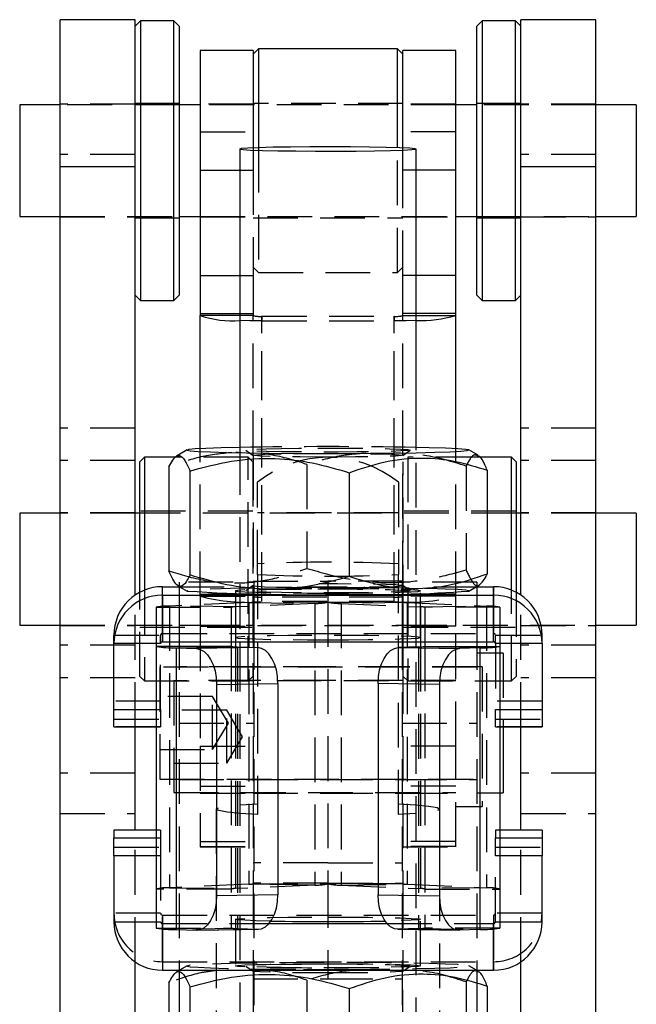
# Model space of a CAD drawing. Extents: x 121 to 968, y 26 to 742.
# Tile 10 of 10: x 881 to 916, y 657 to 713. Entities that reach past the tile are written whole.
import ezdxf

# ---------------------------------------------------------------- set-up
doc = ezdxf.new("R2010")
doc.units = 0
doc.header["$LTSCALE"] = 2
doc.linetypes.add('HIDDEN', pattern=[1.905, 1.27, -0.635])
doc.layers.get('0').update_dxf_attribs({"linetype": 'CONTINUOUS'})

msp = doc.modelspace()

# ---------------------------------------------------------------- linework, layer by layer
at = {"color": 7, "linetype": 'CONTINUOUS'}
for p, q in [((887.73009, 712.785342), (883.480091, 712.785342)), ((883.480091, 704.431457), (883.480091, 712.785342)), ((887.73009, 704.431457), (887.73009, 712.785342)), ((888.030091, 712.722843), (887.73009, 712.422841)), ((889.93009, 712.722843), (888.030091, 712.722843)), ((888.030091, 712.722843), (888.030091, 698.689067)), ((890.230091, 712.422841), (889.93009, 712.722843)), ((889.93009, 698.689067), (889.93009, 712.722843)), ((890.230091, 712.422841), (890.230091, 698.919476)), ((907.431482, 712.722843), (907.131481, 712.422841)), ((907.131481, 698.919476), (907.131481, 712.422841)), ((909.331481, 712.722843), (907.431482, 712.722843)), ((907.431482, 712.722843), (907.431482, 698.689067)), ((909.631482, 712.422841), (909.331481, 712.722843)), ((909.331481, 698.689067), (909.331481, 712.722843)), ((913.881481, 712.785342), (909.631482, 712.785342)), ((909.631482, 704.431457), (909.631482, 712.785342)), ((913.881481, 704.431457), (913.881481, 712.785342)), ((894.730786, 711.13534), (894.430786, 710.835342)), ((902.630786, 711.13534), (894.730786, 711.13534)), ((894.730786, 711.13534), (894.730786, 706.40956)), ((902.930786, 710.835342), (902.630786, 711.13534)), ((902.630786, 705.518012), (902.630786, 711.13534)), ((894.430786, 711.035342), (891.430786, 711.035342)), ((891.430786, 711.035342), (891.430786, 704.244656)), ((894.430786, 711.035342), (894.430786, 705.507585)), ((905.930786, 711.035342), (902.930786, 711.035342)), ((902.930786, 705.507585), (902.930786, 711.035342)), ((905.930786, 704.244656), (905.930786, 711.035342)), ((883.480091, 707.960342), (881.180786, 707.960342)), ((881.180786, 707.960342), (881.180786, 704.040227)), ((891.430786, 707.960342), (890.230091, 707.960342)), ((907.131481, 707.960342), (905.930786, 707.960342)), ((916.180786, 707.960342), (913.881481, 707.960342)), ((916.180786, 707.960342), (916.180786, 704.040227)), ((894.730786, 706.40956), (894.730786, 705.518012)), ((893.680786, 705.443946), (893.680786, 688.348939)), ((903.680786, 688.348939), (903.680786, 705.443946)), ((887.73009, 704.431457), (883.480091, 704.431457)), ((883.480091, 640.494104), (883.480091, 704.431457)), ((887.73009, 680.114108), (887.73009, 704.431457)), ((913.881481, 704.431457), (909.631482, 704.431457)), ((909.631482, 680.114108), (909.631482, 704.431457)), ((913.881481, 640.494104), (913.881481, 704.431457)), ((881.180786, 704.040227), (881.180786, 701.610343)), ((891.430786, 704.244656), (891.430786, 698.267148)), ((905.930786, 698.267148), (905.930786, 704.244656)), ((916.180786, 704.040227), (916.180786, 701.610343)), ((881.180786, 701.610343), (883.480091, 701.610343)), ((890.230091, 701.610343), (891.430786, 701.610343)), ((905.930786, 701.610343), (907.131481, 701.610343)), ((913.881481, 701.610343), (916.180786, 701.610343)), ((890.230091, 698.919476), (890.230091, 697.14784)), ((907.131481, 697.14784), (907.131481, 698.919476)), ((888.030091, 698.689067), (888.030091, 696.847842)), ((889.93009, 696.847842), (889.93009, 698.689067)), ((891.430786, 698.267148), (891.430786, 696.101625)), ((905.930786, 696.101625), (905.930786, 698.267148)), ((907.431482, 698.689067), (907.431482, 696.847842)), ((909.331481, 696.847842), (909.331481, 698.689067)), ((887.73009, 697.14784), (888.030091, 696.847842)), ((889.93009, 696.847842), (890.230091, 697.14784)), ((907.131481, 697.14784), (907.431482, 696.847842)), ((909.331481, 696.847842), (909.631482, 697.14784)), ((888.030091, 696.847842), (889.93009, 696.847842)), ((907.431482, 696.847842), (909.331481, 696.847842)), ((891.430786, 696.101625), (891.430786, 695.9866)), ((905.930786, 695.9866), (905.930786, 696.101625)), ((891.430786, 688.430647), (891.430786, 695.9866)), ((905.930786, 688.430647), (905.930786, 695.9866)), ((890.687798, 688.35703), (890.072027, 688.001928)), ((907.201102, 688.052933), (906.673775, 688.35703)), ((888.255438, 687.937456), (888.005439, 687.687456)), ((888.005439, 680.279359), (888.005439, 687.687456)), ((890.041075, 687.937456), (888.255438, 687.937456)), ((888.255438, 687.937456), (888.255438, 680.394636)), ((909.106134, 687.937456), (907.317479, 687.937456)), ((909.356134, 687.687456), (909.106134, 687.937456)), ((909.106134, 680.394636), (909.106134, 687.937456)), ((909.356134, 687.687456), (909.356134, 680.279359)), ((889.644344, 687.393938), (889.644344, 681.491391)), ((890.844881, 687.158584), (890.844881, 681.256036)), ((907.717228, 687.208823), (907.717228, 681.306276)), ((899.881323, 687.066025), (899.881323, 681.163478)), ((883.480091, 684.762456), (881.180786, 684.762456)), ((881.180786, 684.762456), (881.180786, 678.412456)), ((888.005439, 684.762456), (887.73009, 684.762456)), ((909.631482, 684.762456), (909.356134, 684.762456)), ((916.180786, 684.762456), (913.881481, 684.762456)), ((916.180786, 684.762456), (916.180786, 678.412456)), ((889.280786, 680.109668), (889.280786, 680.592879)), ((889.280786, 680.592879), (890.254805, 680.592879)), ((890.160471, 680.647279), (890.687798, 680.343183)), ((906.673775, 680.343183), (907.289546, 680.698284)), ((907.106767, 680.592879), (908.080786, 680.592879)), ((908.080786, 680.109668), (908.080786, 680.592879)), ((889.280786, 680.109668), (889.280786, 677.460441)), ((889.280786, 680.109668), (908.080786, 680.109668)), ((908.080786, 677.460441), (908.080786, 680.109668)), ((881.180786, 678.412456), (883.480091, 678.412456)), ((913.881481, 678.412456), (916.180786, 678.412456)), ((886.530786, 677.36047), (886.530786, 677.843682)), ((910.830786, 677.36047), (910.830786, 677.843682)), ((886.530786, 673.611565), (886.530786, 677.36047)), ((888.930786, 677.460441), (888.930786, 677.204901)), ((893.180786, 677.204901), (888.930786, 677.204901)), ((888.930786, 677.204901), (888.930786, 661.209572)), ((889.280786, 677.460441), (908.080786, 677.460441)), ((890.061086, 677.118289), (893.542482, 677.177185)), ((890.061086, 677.118289), (890.061086, 661.12296)), ((890.061086, 677.118289), (891.207896, 677.078718)), ((894.689292, 677.137615), (891.207896, 677.078718)), ((893.180786, 677.460441), (893.180786, 677.204901)), ((893.542482, 677.177185), (894.689292, 677.137615)), ((893.680786, 677.460441), (893.680786, 677.172413)), ((903.81909, 677.177185), (902.67228, 677.137615)), ((902.67228, 677.137615), (906.153676, 677.078718)), ((903.680786, 677.172413), (903.680786, 677.460441)), ((907.300487, 677.118289), (903.81909, 677.177185)), ((904.180786, 677.460441), (904.180786, 677.204901)), ((904.180786, 677.204901), (908.430786, 677.204901)), ((907.300487, 677.118289), (906.153676, 677.078718)), ((907.300487, 677.118289), (907.300487, 661.12296)), ((908.430786, 677.460441), (908.430786, 677.204901)), ((908.430786, 677.204901), (908.430786, 661.209572)), ((910.830786, 677.36047), (910.830786, 673.611565)), ((892.355049, 675.03972), (895.836445, 675.098617)), ((892.355049, 675.03972), (892.355049, 663.043223)), ((895.836445, 675.098617), (895.836445, 663.102119)), ((905.006523, 675.03972), (901.525127, 675.098617)), ((901.525127, 675.098617), (901.525127, 663.102119)), ((905.006523, 675.03972), (905.006523, 663.043223)), ((886.530786, 672.635726), (886.530786, 673.611565)), ((910.830786, 673.611565), (910.830786, 672.635726)), ((886.530786, 672.635726), (888.930786, 672.635726)), ((887.73009, 666.773039), (887.73009, 672.635726)), ((908.430786, 672.635726), (910.830786, 672.635726)), ((908.631482, 672.635726), (908.631482, 668.879239)), ((909.631482, 666.773039), (909.631482, 672.635726)), ((908.430786, 668.879239), (908.631482, 668.879239)), ((888.930786, 666.773039), (886.530786, 666.773039)), ((886.530786, 666.772747), (886.530786, 666.773039)), ((886.530786, 666.772747), (886.530786, 666.337857)), ((910.830786, 666.773039), (908.430786, 666.773039)), ((910.830786, 666.773039), (910.830786, 666.772747)), ((910.830786, 666.772747), (910.830786, 666.337857)), ((886.530786, 665.313988), (886.530786, 666.337857)), ((910.830786, 666.337857), (910.830786, 665.313988)), ((886.530786, 665.313988), (886.530786, 661.565083)), ((910.830786, 661.565083), (910.830786, 665.313988)), ((895.836445, 663.102119), (892.355049, 663.043223)), ((901.525127, 663.102119), (905.006523, 663.043223)), ((895.333511, 661.465112), (902.028061, 661.465112)), ((890.061086, 661.12296), (891.207896, 661.083389)), ((891.241726, 661.083092), (894.723122, 661.141988)), ((902.63845, 661.141988), (906.119846, 661.083092)), ((907.300487, 661.12296), (906.153676, 661.083389)), ((887.73009, 640.494104), (887.73009, 659.294657)), ((909.631482, 640.494104), (909.631482, 659.294657)), ((889.280786, 658.815885), (908.080786, 658.815885)), ((890.254805, 658.815885), (890.072027, 658.710482)), ((890.230091, 658.815885), (890.230091, 658.801633)), ((907.201102, 658.761485), (907.106767, 658.815885)), ((907.131481, 658.815885), (907.131481, 658.801633)), ((889.644344, 658.10249), (889.644344, 652.199943)), ((890.844881, 657.867136), (890.844881, 651.964588)), ((899.881323, 657.774578), (899.881323, 651.87203)), ((907.717228, 657.917375), (907.717228, 652.014827))]:
    msp.add_line(p, q, dxfattribs=at)
at = {"color": 7, "linetype": 'HIDDEN'}
for p, q in [((887.73009, 707.985342), (883.480091, 707.985342)), ((890.230091, 707.960342), (883.480091, 707.960342)), ((890.230091, 708.03534), (887.73009, 708.03534)), ((894.430786, 707.985342), (891.430786, 707.985342)), ((905.930786, 707.960342), (891.430786, 707.960342)), ((902.930786, 708.03534), (894.430786, 708.03534)), ((905.930786, 707.985342), (902.930786, 707.985342)), ((909.631482, 708.03534), (907.131481, 708.03534)), ((913.881481, 707.960342), (907.131481, 707.960342)), ((913.881481, 707.985342), (909.631482, 707.985342)), ((891.430786, 706.426756), (894.430786, 706.426756)), ((905.930786, 706.426756), (902.930786, 706.426756)), ((887.73009, 705.139228), (883.480091, 705.139228)), ((894.430786, 705.507585), (894.430786, 704.244656)), ((894.730786, 705.518012), (894.730786, 698.435341)), ((902.630786, 698.435341), (902.630786, 705.518012)), ((902.930786, 704.244656), (902.930786, 705.507585)), ((913.881481, 705.139228), (909.631482, 705.139228)), ((893.680786, 704.244656), (894.430786, 704.244656)), ((894.430786, 704.244656), (894.430786, 698.267148)), ((902.930786, 698.267148), (902.930786, 704.244656)), ((903.680786, 704.244656), (902.930786, 704.244656)), ((883.480091, 701.610343), (890.230091, 701.610343)), ((891.430786, 701.610343), (905.930786, 701.610343)), ((907.131481, 701.610343), (913.881481, 701.610343)), ((883.480091, 701.585342), (887.73009, 701.585342)), ((887.73009, 701.535341), (890.230091, 701.535341)), ((891.430786, 701.585342), (894.430786, 701.585342)), ((894.430786, 701.535341), (902.930786, 701.535341)), ((902.930786, 701.585342), (905.930786, 701.585342)), ((907.131481, 701.535341), (909.631482, 701.535341)), ((909.631482, 701.585342), (913.881481, 701.585342)), ((893.680786, 698.267148), (894.430786, 698.267148)), ((894.430786, 698.735342), (894.730786, 698.435341)), ((894.430786, 698.267148), (894.430786, 696.101625)), ((894.730786, 698.435341), (902.630786, 698.435341)), ((902.630786, 698.435341), (902.930786, 698.735342)), ((902.930786, 696.101625), (902.930786, 698.267148)), ((903.680786, 698.267148), (902.930786, 698.267148)), ((893.680786, 696.101625), (894.430786, 696.101625)), ((894.430786, 696.101625), (894.430786, 695.9866)), ((902.930786, 695.9866), (902.930786, 696.101625)), ((903.680786, 696.101625), (902.930786, 696.101625)), ((894.430786, 695.9866), (893.680786, 695.9866)), ((894.430786, 688.052653), (894.430786, 695.9866)), ((894.930786, 695.943343), (894.930786, 695.683814)), ((894.930786, 695.943343), (902.430786, 695.943343)), ((894.930786, 680.003328), (894.930786, 695.943343)), ((894.930786, 679.743798), (894.930786, 695.683814)), ((894.930786, 695.683814), (902.430786, 695.683814)), ((902.430786, 695.943343), (902.430786, 695.683814)), ((902.430786, 680.003328), (902.430786, 695.943343)), ((902.430786, 679.743798), (902.430786, 695.683814)), ((902.930786, 688.052653), (902.930786, 695.9866)), ((902.930786, 695.9866), (903.680786, 695.9866)), ((887.73009, 689.587456), (883.480091, 689.587456)), ((913.881481, 689.587456), (909.631482, 689.587456)), ((891.430786, 680.046584), (891.430786, 688.430647)), ((893.680786, 688.348939), (893.680786, 677.460441)), ((894.010309, 688.345042), (894.433318, 688.049111)), ((902.928254, 688.049111), (903.351263, 688.345042)), ((903.680786, 677.460441), (903.680786, 688.348939)), ((905.930786, 680.046584), (905.930786, 688.430647)), ((887.73009, 687.757312), (883.480091, 687.757312)), ((894.155439, 687.937456), (890.041075, 687.937456)), ((894.155439, 675.237456), (894.155439, 687.937456)), ((894.405439, 687.687456), (894.155439, 687.937456)), ((894.405439, 687.687456), (894.405439, 675.487456)), ((894.430786, 688.052653), (894.430786, 680.647559)), ((902.930786, 680.647559), (902.930786, 688.052653)), ((902.956134, 675.487456), (902.956134, 687.687456)), ((903.206134, 687.937456), (903.206134, 675.237456)), ((907.317479, 687.937456), (903.206134, 687.937456)), ((913.881481, 687.757312), (909.631482, 687.757312)), ((897.480249, 687.536734), (897.480249, 681.634187)), ((906.516691, 687.444177), (906.516691, 681.54163)), ((894.680786, 681.279725), (894.680786, 686.51924)), ((902.680786, 686.51924), (902.680786, 681.279725)), ((894.405439, 684.887457), (888.005439, 684.887457)), ((909.356134, 684.887457), (902.956134, 684.887457)), ((887.73009, 684.787457), (883.480091, 684.787457)), ((887.73009, 684.762456), (883.480091, 684.762456)), ((909.356134, 684.762456), (888.005439, 684.762456)), ((902.680786, 684.787457), (894.680786, 684.787457)), ((913.881481, 684.787457), (909.631482, 684.787457)), ((913.881481, 684.762456), (909.631482, 684.762456)), ((894.680786, 681.279725), (894.680786, 667.656325)), ((902.680786, 667.656325), (902.680786, 681.279725)), ((888.255438, 680.394636), (888.255438, 675.237456)), ((889.280786, 677.943653), (889.280786, 680.592879)), ((890.230091, 680.84799), (890.230091, 678.413757)), ((893.300924, 680.84799), (890.230091, 680.84799)), ((890.254805, 680.592879), (893.896738, 680.592879)), ((894.433318, 680.651101), (894.010309, 680.355171)), ((894.480091, 680.84799), (894.08703, 680.84799)), ((894.430786, 680.910091), (898.680786, 680.910091)), ((894.430786, 680.046584), (894.430786, 680.647559)), ((894.480091, 680.84799), (894.480091, 678.413757)), ((897.224428, 680.592879), (902.403926, 680.592879)), ((898.680786, 680.910091), (898.680786, 679.718083)), ((902.930786, 680.910091), (898.680786, 680.910091)), ((902.881482, 680.84799), (902.881482, 678.413757)), ((907.131481, 680.84799), (902.881482, 680.84799)), ((903.351263, 680.355171), (902.928254, 680.651101)), ((902.930786, 680.046584), (902.930786, 680.647559)), ((904.685977, 680.592879), (907.106767, 680.592879)), ((907.131481, 680.84799), (907.131481, 678.413757)), ((908.080786, 680.592879), (908.080786, 677.943653)), ((909.106134, 675.237456), (909.106134, 680.394636)), ((887.73009, 672.635726), (887.73009, 680.114108)), ((888.005439, 675.487456), (888.005439, 680.279359)), ((894.430786, 680.169109), (891.430786, 680.169109)), ((891.430786, 680.161611), (894.430786, 680.161611)), ((891.430786, 680.046584), (894.430786, 680.046584)), ((891.430786, 680.046584), (891.430786, 678.342129)), ((893.430786, 680.351274), (893.430786, 677.702047)), ((894.430786, 680.046584), (894.430786, 679.888936)), ((894.430786, 679.888936), (894.430786, 679.718083)), ((894.930786, 679.743798), (894.930786, 680.003328)), ((902.430786, 680.003328), (894.930786, 680.003328)), ((902.430786, 679.743798), (902.430786, 680.003328)), ((905.930786, 680.169109), (902.930786, 680.169109)), ((905.930786, 680.161611), (902.930786, 680.161611)), ((905.930786, 680.046584), (902.930786, 680.046584)), ((902.930786, 679.888936), (902.930786, 680.046584)), ((902.930786, 679.888936), (902.930786, 679.718083)), ((903.930786, 677.702047), (903.930786, 680.351274)), ((905.930786, 678.342129), (905.930786, 680.046584)), ((909.356134, 680.279359), (909.356134, 675.487456)), ((909.631482, 672.635726), (909.631482, 680.114108)), ((888.930786, 679.422121), (888.930786, 677.460441)), ((888.930786, 679.422121), (893.180786, 679.422121)), ((894.189612, 679.695079), (889.684456, 679.494008)), ((889.684456, 679.494008), (889.684456, 663.498679)), ((893.421961, 679.445125), (889.684456, 679.494008)), ((893.180786, 679.422121), (893.180786, 677.460441)), ((897.927116, 679.646196), (893.421961, 679.445125)), ((893.421961, 679.445125), (893.421961, 677.460441)), ((894.189612, 679.695079), (897.927116, 679.646196)), ((894.189612, 679.695079), (894.189612, 663.69975)), ((898.680786, 679.718083), (894.430786, 679.718083)), ((894.430786, 679.718083), (894.430786, 663.722753)), ((902.430786, 679.743798), (894.930786, 679.743798)), ((897.927116, 679.646196), (897.927116, 663.650867)), ((898.680786, 679.718083), (898.680786, 663.722753)), ((898.680786, 679.718083), (902.930786, 679.718083)), ((903.171961, 679.695079), (899.434456, 679.646196)), ((899.434456, 679.646196), (899.434456, 663.650867)), ((899.434456, 679.646196), (903.939612, 679.445125)), ((902.930786, 679.718083), (902.930786, 663.722753)), ((903.171961, 679.695079), (907.677116, 679.494008)), ((903.171961, 679.695079), (903.171961, 663.69975)), ((903.939612, 679.445125), (907.677116, 679.494008)), ((903.939612, 679.445125), (903.939612, 677.460441)), ((908.430786, 679.422121), (904.180786, 679.422121)), ((904.180786, 679.422121), (904.180786, 677.460441)), ((907.677116, 679.494008), (907.677116, 663.498679)), ((908.430786, 679.422121), (908.430786, 677.460441)), ((883.480091, 678.412456), (913.881481, 678.412456)), ((883.480091, 678.387457), (887.73009, 678.387457)), ((888.005439, 678.287456), (894.405439, 678.287456)), ((890.230091, 678.413757), (894.480091, 678.413757)), ((890.230091, 678.413757), (890.230091, 658.815885)), ((891.430786, 678.342129), (894.430786, 678.342129)), ((891.430786, 678.342129), (891.430786, 671.534164)), ((894.480091, 678.413757), (894.480091, 643.920493)), ((894.680786, 678.387457), (902.680786, 678.387457)), ((902.881482, 678.413757), (907.131481, 678.413757)), ((902.881482, 678.413757), (902.881482, 643.920493)), ((905.930786, 678.342129), (902.930786, 678.342129)), ((902.956134, 678.287456), (909.356134, 678.287456)), ((905.930786, 671.534164), (905.930786, 678.342129)), ((907.131481, 678.413757), (907.131481, 658.815885)), ((909.631482, 678.387457), (913.881481, 678.387457)), ((886.530786, 677.843682), (889.180786, 677.843682)), ((889.180786, 677.36047), (889.180786, 677.843682)), ((889.280786, 677.460441), (889.280786, 677.943653)), ((889.280786, 677.943653), (908.080786, 677.943653)), ((908.080786, 677.460441), (908.080786, 677.943653)), ((908.180786, 677.36047), (908.180786, 677.843682)), ((908.180786, 677.843682), (910.830786, 677.843682)), ((887.73009, 677.26895), (883.480091, 677.26895)), ((889.180786, 677.36047), (888.930786, 677.36047)), ((889.180786, 673.611565), (889.180786, 677.36047)), ((893.180786, 677.204901), (893.180786, 661.209572)), ((893.421961, 677.181898), (893.421961, 663.449796)), ((893.542482, 677.177185), (893.542482, 661.181856)), ((893.680786, 677.172413), (893.680786, 650.908944)), ((903.680786, 650.908944), (903.680786, 677.172413)), ((903.81909, 677.177185), (903.81909, 661.181856)), ((903.939612, 677.181898), (903.939612, 663.449796)), ((904.180786, 677.204901), (904.180786, 661.209572)), ((908.180786, 677.36047), (908.180786, 673.611565)), ((908.430786, 677.36047), (908.180786, 677.36047)), ((913.881481, 677.26895), (909.631482, 677.26895)), ((908.631482, 676.816739), (907.131481, 676.816739)), ((908.631482, 676.816739), (908.631482, 672.635726)), ((889.131481, 676.02299), (889.131481, 669.67299)), ((907.131481, 676.02299), (889.131481, 676.02299)), ((894.480091, 676.047989), (890.230091, 676.047989)), ((898.680786, 676.047989), (894.430786, 676.047989)), ((902.930786, 676.047989), (898.680786, 676.047989)), ((907.131481, 676.047989), (902.881482, 676.047989)), ((907.430786, 676.043601), (905.930786, 676.043601)), ((907.430786, 676.043601), (907.430786, 668.106101)), ((887.73009, 675.4176), (883.480091, 675.4176)), ((888.005439, 675.487456), (888.255438, 675.237456)), ((894.155439, 675.237456), (894.405439, 675.487456)), ((902.956134, 675.487456), (903.206134, 675.237456)), ((909.106134, 675.237456), (909.356134, 675.487456)), ((913.881481, 675.4176), (909.631482, 675.4176)), ((888.255438, 675.237456), (894.155439, 675.237456)), ((889.930786, 675.24985), (889.930786, 668.89985)), ((905.930786, 675.24985), (889.930786, 675.24985)), ((894.430786, 675.274851), (891.430786, 675.274851)), ((898.680786, 675.274851), (894.430786, 675.274851)), ((902.930786, 675.274851), (898.680786, 675.274851)), ((905.930786, 675.274851), (902.930786, 675.274851)), ((903.206134, 675.237456), (909.106134, 675.237456)), ((892.131482, 674.347989), (889.131481, 674.347989)), ((892.131482, 671.34799), (892.131482, 674.347989)), ((893.032772, 672.84799), (892.131482, 674.347989)), ((889.180786, 674.094777), (886.530786, 674.094777)), ((910.830786, 674.094777), (908.180786, 674.094777)), ((888.930786, 673.611565), (889.180786, 673.611565)), ((889.180786, 673.611565), (889.180786, 672.635726)), ((892.930786, 673.574851), (889.930786, 673.574851)), ((892.930786, 670.574851), (892.930786, 673.574851)), ((893.832077, 672.074851), (892.930786, 673.574851)), ((908.180786, 672.635726), (908.180786, 673.611565)), ((908.180786, 673.611565), (908.430786, 673.611565)), ((886.530786, 673.070909), (889.180786, 673.070909)), ((889.180786, 672.636018), (886.530786, 672.636018)), ((888.930786, 672.635726), (889.180786, 672.635726)), ((890.230091, 672.84799), (894.480091, 672.84799)), ((892.131482, 671.34799), (893.032772, 672.84799)), ((902.881482, 672.84799), (907.131481, 672.84799)), ((908.180786, 673.070909), (910.830786, 673.070909)), ((910.830786, 672.636018), (908.180786, 672.636018)), ((908.180786, 672.635726), (908.430786, 672.635726)), ((892.930786, 670.574851), (893.832077, 672.074851)), ((891.430786, 671.534164), (894.430786, 671.534164)), ((891.430786, 671.534164), (891.430786, 665.824851)), ((905.930786, 671.534164), (902.930786, 671.534164)), ((905.930786, 665.824851), (905.930786, 671.534164)), ((889.131481, 671.34799), (892.131482, 671.34799)), ((889.930786, 670.574851), (892.930786, 670.574851)), ((887.73009, 669.998988), (883.480091, 669.998988)), ((913.881481, 669.998988), (909.631482, 669.998988)), ((889.131481, 669.67299), (907.131481, 669.67299)), ((890.230091, 669.64799), (894.480091, 669.64799)), ((891.430786, 669.269446), (894.430786, 669.269446)), ((894.430786, 669.64799), (898.680786, 669.64799)), ((898.680786, 669.64799), (902.930786, 669.64799)), ((902.881482, 669.64799), (907.131481, 669.64799)), ((905.930786, 669.269446), (902.930786, 669.269446)), ((889.930786, 668.89985), (905.930786, 668.89985)), ((891.430786, 668.87485), (894.430786, 668.87485)), ((894.430786, 668.87485), (898.680786, 668.87485)), ((898.680786, 668.87485), (902.930786, 668.87485)), ((902.930786, 668.87485), (905.930786, 668.87485)), ((907.131481, 668.879239), (908.430786, 668.879239)), ((905.930786, 668.106101), (907.430786, 668.106101)), ((883.480091, 667.711308), (887.73009, 667.711308)), ((892.330786, 667.964055), (892.330786, 612.073177)), ((905.030786, 612.073177), (905.030786, 667.964055)), ((909.631482, 667.711308), (913.881481, 667.711308)), ((887.73009, 659.294657), (887.73009, 666.773039)), ((889.180786, 666.773039), (888.930786, 666.773039)), ((889.180786, 666.772747), (888.930786, 666.772747)), ((889.180786, 666.773039), (889.180786, 666.772747)), ((889.180786, 666.772747), (889.180786, 666.337857)), ((908.180786, 666.772747), (908.180786, 666.773039)), ((908.430786, 666.773039), (908.180786, 666.773039)), ((908.180786, 666.772747), (908.180786, 666.337857)), ((908.430786, 666.772747), (908.180786, 666.772747)), ((909.631482, 659.294657), (909.631482, 666.773039)), ((888.930786, 666.337857), (889.180786, 666.337857)), ((889.180786, 666.337857), (889.180786, 665.313988)), ((891.430786, 666.129439), (894.430786, 666.129439)), ((891.430786, 665.848282), (894.430786, 665.848282)), ((905.930786, 666.129439), (902.930786, 666.129439)), ((905.930786, 665.848282), (902.930786, 665.848282)), ((908.180786, 665.313988), (908.180786, 666.337857)), ((908.180786, 666.337857), (908.430786, 666.337857)), ((886.530786, 665.7972), (889.180786, 665.7972)), ((889.180786, 665.313988), (888.930786, 665.313988)), ((889.180786, 665.313988), (889.180786, 661.565083)), ((891.430786, 665.824851), (894.430786, 665.824851)), ((902.930786, 665.824851), (905.930786, 665.824851)), ((908.180786, 665.7972), (910.830786, 665.7972)), ((908.180786, 661.565083), (908.180786, 665.313988)), ((908.430786, 665.313988), (908.180786, 665.313988)), ((898.680786, 664.914761), (894.430786, 664.914761)), ((898.680786, 664.914761), (902.930786, 664.914761)), ((894.189612, 663.69975), (889.684456, 663.498679)), ((897.927116, 663.650867), (893.421961, 663.449796)), ((897.927116, 663.650867), (894.189612, 663.69975)), ((898.680786, 663.755053), (894.430786, 663.755053)), ((894.430786, 663.755053), (894.430786, 658.761207)), ((894.430786, 663.722753), (898.680786, 663.722753)), ((898.680786, 663.755053), (902.930786, 663.755053)), ((898.680786, 663.755053), (898.680786, 658.321771)), ((902.930786, 663.722753), (898.680786, 663.722753)), ((899.434456, 663.650867), (903.171961, 663.69975)), ((899.434456, 663.650867), (903.939612, 663.449796)), ((902.930786, 663.755053), (902.930786, 658.761207)), ((903.171961, 663.69975), (907.677116, 663.498679)), ((893.180786, 663.426792), (888.930786, 663.426792)), ((889.684456, 663.498679), (893.421961, 663.449796)), ((907.677116, 663.498679), (903.939612, 663.449796)), ((904.180786, 663.426792), (908.430786, 663.426792)), ((889.180786, 662.048295), (886.530786, 662.048295)), ((889.280786, 661.948324), (889.280786, 661.465112)), ((889.280786, 661.948324), (908.080786, 661.948324)), ((889.280786, 659.299097), (889.280786, 661.948324)), ((908.080786, 661.948324), (908.080786, 661.465112)), ((908.080786, 661.948324), (908.080786, 659.299097)), ((910.830786, 662.048295), (908.180786, 662.048295)), ((888.930786, 661.565083), (889.180786, 661.565083)), ((889.280786, 661.465112), (895.333511, 661.465112)), ((889.280786, 661.465112), (889.280786, 661.159749)), ((893.430786, 661.706718), (893.430786, 659.057491)), ((902.028061, 661.465112), (908.080786, 661.465112)), ((903.930786, 659.057491), (903.930786, 661.706718)), ((908.080786, 661.159749), (908.080786, 661.465112)), ((908.180786, 661.565083), (908.430786, 661.565083)), ((888.930786, 661.209572), (893.180786, 661.209572)), ((893.542482, 661.181856), (890.061086, 661.12296)), ((891.207896, 661.083389), (894.689292, 661.142285)), ((893.542482, 661.181856), (894.689292, 661.142285)), ((894.689292, 661.142285), (894.723122, 661.141988)), ((902.67228, 661.142285), (902.63845, 661.141988)), ((903.81909, 661.181856), (902.67228, 661.142285)), ((906.153676, 661.083389), (902.67228, 661.142285)), ((903.81909, 661.181856), (907.300487, 661.12296)), ((908.430786, 661.209572), (904.180786, 661.209572)), ((889.280786, 659.299097), (889.280786, 658.815885)), ((889.280786, 659.299097), (908.080786, 659.299097)), ((908.080786, 659.299097), (908.080786, 658.815885)), ((890.230091, 658.801633), (890.230091, 651.315684)), ((890.687798, 659.065582), (890.254805, 658.815885)), ((894.010309, 659.053594), (894.433318, 658.757663)), ((894.430786, 658.761207), (894.430786, 651.356111)), ((902.928254, 658.757663), (903.351263, 659.053594)), ((902.930786, 651.356111), (902.930786, 658.761207)), ((907.106767, 658.815885), (906.673775, 659.065582)), ((907.131481, 658.801633), (907.131481, 651.315684)), ((894.430786, 658.321771), (898.680786, 658.321771)), ((897.480249, 658.245287), (897.480249, 652.34274)), ((898.680786, 658.321771), (902.930786, 658.321771)), ((906.516691, 658.15273), (906.516691, 652.250182))]:
    msp.add_line(p, q, dxfattribs=at)
at = {"color": 8, "linetype": 'CONTINUOUS'}
for p, q in [((891.430786, 704.244656), (893.680786, 704.244656)), ((905.930786, 704.244656), (903.680786, 704.244656)), ((891.430786, 698.267148), (893.680786, 698.267148)), ((905.930786, 698.267148), (903.680786, 698.267148)), ((891.430786, 696.101625), (893.680786, 696.101625)), ((905.930786, 696.101625), (903.680786, 696.101625)), ((893.680786, 695.9866), (891.430786, 695.9866)), ((903.680786, 695.9866), (905.930786, 695.9866)), ((888.930786, 677.36047), (886.530786, 677.36047)), ((893.421961, 677.460441), (893.421961, 677.181898)), ((903.939612, 677.460441), (903.939612, 677.181898)), ((910.830786, 677.36047), (908.430786, 677.36047)), ((886.530786, 673.611565), (888.930786, 673.611565)), ((908.430786, 673.611565), (910.830786, 673.611565)), ((888.930786, 666.772747), (886.530786, 666.772747)), ((910.830786, 666.772747), (908.430786, 666.772747)), ((886.530786, 666.337857), (888.930786, 666.337857)), ((908.430786, 666.337857), (910.830786, 666.337857)), ((888.930786, 665.313988), (886.530786, 665.313988)), ((910.830786, 665.313988), (908.430786, 665.313988)), ((886.530786, 661.565083), (888.930786, 661.565083)), ((908.430786, 661.565083), (910.830786, 661.565083)), ((889.280786, 661.159749), (889.280786, 658.815885)), ((908.080786, 658.815885), (908.080786, 661.159749))]:
    msp.add_line(p, q, dxfattribs=at)
at = {"color": 7, "linetype": 'CONTINUOUS', "flags": 128}
for points in [[(901.987609, 705.534556), (901.033589, 705.550541), (899.952729, 705.560775), (898.803298, 705.564712), (897.647263, 705.562142), (896.546945, 705.553197), (895.561662, 705.538363), (894.744533, 705.518437), (894.139608, 705.494498), (893.779499, 705.467832), (893.683621, 705.439881), (893.85714, 705.412147), (894.290703, 705.386125), (894.960937, 705.363226), (895.831709, 705.344674), (896.856075, 705.331475), (897.978812, 705.324342), (899.139393, 705.323652), (900.27525, 705.329453), (901.325149, 705.341422), (902.23249, 705.35892), (902.948357, 705.380999), (903.434159, 705.406477), (903.663705, 705.433969), (903.624621, 705.462002), (903.319013, 705.489063), (902.763357, 705.513691), (901.987609, 705.534556)], [(893.680786, 688.49982), (893.668984, 688.499593), (892.608543, 688.474777), (891.754886, 688.445677), (891.137082, 688.413282), (890.77617, 688.378696), (890.68444, 688.343097), (890.865016, 688.307698), (891.311748, 688.273701), (892.009425, 688.242267), (892.934286, 688.214467), (894.054838, 688.191243), (895.332921, 688.173392), (896.725012, 688.161519), (898.183704, 688.156026), (899.659323, 688.157105)], [(899.659323, 688.157105), (901.10162, 688.164716), (902.461478, 688.1786), (903.692589, 688.198284), (904.753029, 688.2231), (905.606686, 688.2522), (906.22449, 688.284594), (906.585402, 688.319181), (906.677132, 688.35478), (906.496556, 688.39018), (906.049824, 688.424177), (905.352147, 688.455609), (904.427286, 688.483411), (903.680786, 688.49982)], [(891.207896, 677.078718), (891.431694, 677.032579), (891.646892, 676.911375), (891.84522, 676.719765), (892.019056, 676.465115), (892.161719, 676.157207), (892.267727, 675.807877), (892.333006, 675.430547), (892.355049, 675.03972)], [(895.836445, 675.098617), (895.814403, 675.489443), (895.749123, 675.866772), (895.643115, 676.216103), (895.500452, 676.52401), (895.326616, 676.778662), (895.128289, 676.97027), (894.913091, 677.091475), (894.689292, 677.137615)], [(901.525127, 675.098617), (901.54717, 675.489443), (901.612449, 675.866772), (901.718457, 676.216103), (901.86112, 676.52401), (902.034956, 676.778662), (902.233284, 676.97027), (902.448482, 677.091475), (902.67228, 677.137615)], [(906.153676, 677.078718), (905.929878, 677.032579), (905.71468, 676.911375), (905.516352, 676.719765), (905.342516, 676.465115), (905.199854, 676.157207), (905.093845, 675.807877), (905.028566, 675.430547), (905.006523, 675.03972)], [(892.355049, 663.043223), (892.333006, 662.653917), (892.267727, 662.281092), (892.161719, 661.939078), (892.019056, 661.641016), (891.84522, 661.398361), (891.646892, 661.220438), (891.431694, 661.114085), (891.207896, 661.083389)], [(894.723122, 661.141988), (894.913091, 661.172982), (895.128289, 661.279334), (895.326616, 661.457257), (895.500452, 661.699912), (895.643115, 661.997974), (895.749123, 662.339989), (895.814403, 662.712813), (895.836445, 663.102119)], [(902.63845, 661.141988), (902.448482, 661.172982), (902.233284, 661.279334), (902.034956, 661.457257), (901.86112, 661.699912), (901.718457, 661.997974), (901.612449, 662.339989), (901.54717, 662.712813), (901.525127, 663.102119)], [(905.006523, 663.043223), (905.028566, 662.653917), (905.093845, 662.281092), (905.199854, 661.939078), (905.342516, 661.641016), (905.516352, 661.398361), (905.71468, 661.220438), (905.929878, 661.114085), (906.153676, 661.083389)]]:
    msp.add_lwpolyline(points, dxfattribs=at)
at = {"color": 7, "linetype": 'HIDDEN', "flags": 128}
for points in [[(894.930786, 695.683814), (894.24797, 695.689633), (893.680786, 695.703783)], [(903.680786, 695.703783), (903.113602, 695.689633), (902.430786, 695.683814)], [(898.109166, 688.460999), (899.235763, 688.461048), (900.330107, 688.454582), (901.328598, 688.441976), (902.173208, 688.423962), (902.814852, 688.401588), (903.216238, 688.376156), (903.35404, 688.349142), (903.22025, 688.322115), (902.822643, 688.296647), (902.184325, 688.274219), (901.342396, 688.256132), (900.345783, 688.243438), (899.252406, 688.236878), (898.125809, 688.236828), (897.031465, 688.243295), (896.032974, 688.255901), (895.188364, 688.273915), (894.546721, 688.296287), (894.145335, 688.321722), (894.007532, 688.348736), (894.141322, 688.375763), (894.53893, 688.401231), (895.177247, 688.423659), (896.019177, 688.441745), (897.01579, 688.454437), (898.109166, 688.460999)], [(899.200634, 687.950742), (898.135306, 687.950821), (897.104253, 687.957297), (896.17226, 687.969766), (895.397886, 687.987442), (894.829789, 688.009216), (894.503664, 688.03372), (894.440003, 688.059413), (894.642807, 688.084682), (895.099331, 688.107937), (895.780891, 688.12772), (896.644662, 688.142785), (897.636371, 688.152188), (898.693704, 688.155335), (899.750225, 688.152033), (900.73955, 688.142485), (901.599515, 688.127293), (902.276085, 688.10741), (902.726749, 688.084087), (902.923191, 688.058791), (902.853067, 688.033107), (902.520783, 688.008652), (901.947218, 687.986962), (901.168411, 687.969399), (900.233298, 687.957068), (899.200634, 687.950742)], [(894.532337, 680.51654), (893.668984, 680.501928), (892.608543, 680.477113), (891.754886, 680.448012), (891.137082, 680.415617), (890.77617, 680.381032), (890.68444, 680.345433), (890.687798, 680.343183)], [(898.680786, 680.224431), (899.849021, 680.227611), (900.958676, 680.236992), (901.954108, 680.252104), (902.785401, 680.272188), (903.410873, 680.296239), (903.799158, 680.323048), (903.930786, 680.351274), (903.799158, 680.379499), (903.410873, 680.406309), (902.785401, 680.430359), (901.954108, 680.450444), (900.958676, 680.465556), (899.849021, 680.474936), (898.680786, 680.478117), (897.512551, 680.474936), (896.402897, 680.465556), (895.407465, 680.450444), (894.576171, 680.430359), (893.950699, 680.406309), (893.562415, 680.379499), (893.430786, 680.351274), (893.562415, 680.323048), (893.950699, 680.296239), (894.576171, 680.272188), (895.407465, 680.252104), (896.402897, 680.236992), (897.512551, 680.227611), (898.680786, 680.224431)], [(898.109166, 680.463335), (899.235763, 680.463384), (900.330107, 680.456917), (901.328598, 680.44431), (902.173208, 680.426298), (902.814852, 680.403925), (903.216238, 680.378491), (903.35404, 680.351476), (903.22025, 680.324449), (902.822643, 680.298982), (902.184325, 680.276553), (901.342396, 680.258467), (900.345783, 680.245774), (899.252406, 680.239213), (898.125809, 680.239164), (897.031465, 680.24563), (896.032974, 680.258237), (895.188364, 680.27625), (894.546721, 680.298624), (894.145335, 680.324056), (894.007532, 680.351071), (894.141322, 680.378098), (894.53893, 680.403566), (895.177247, 680.425994), (896.019177, 680.44408), (897.01579, 680.456773), (898.109166, 680.463335)], [(894.433318, 680.651101), (894.438381, 680.641423), (894.634823, 680.616125), (895.085487, 680.592802), (895.762058, 680.57292), (896.622022, 680.557727), (897.611347, 680.548179), (898.667868, 680.544876), (899.725201, 680.548024), (900.71691, 680.557427), (901.580681, 680.572492), (902.262242, 680.592275), (902.718766, 680.61553), (902.921569, 680.640799), (902.857908, 680.666492), (902.531784, 680.690995), (901.963686, 680.71277), (901.189313, 680.730446), (900.257319, 680.742915), (899.226266, 680.749391), (898.160938, 680.749469), (898.160938, 680.749469)], [(906.673775, 680.343183), (906.677132, 680.357114), (906.496556, 680.392515), (906.049824, 680.426511), (905.352147, 680.457945), (904.427286, 680.485747), (903.819194, 680.499417)], [(898.680786, 677.575205), (899.849021, 677.578384), (900.958676, 677.587765), (901.954108, 677.602877), (902.785401, 677.622962), (903.410873, 677.647012), (903.799158, 677.673822), (903.930786, 677.702047), (903.799158, 677.730273), (903.410873, 677.757083), (902.785401, 677.781133), (901.954108, 677.801217), (900.958676, 677.816329), (899.849021, 677.82571), (898.680786, 677.82889), (897.512551, 677.82571), (896.402897, 677.816329), (895.407465, 677.801217), (894.576171, 677.781133), (893.950699, 677.757083), (893.562415, 677.730273), (893.430786, 677.702047), (893.562415, 677.673822), (893.950699, 677.647012), (894.576171, 677.622962), (895.407465, 677.602877), (896.402897, 677.587765), (897.512551, 677.578384), (898.680786, 677.575205)], [(894.680786, 667.656325), (893.691744, 667.718936), (892.948313, 667.793615), (892.487091, 667.876684), (892.330786, 667.964055), (892.487091, 668.051425), (892.948313, 668.134495), (893.691744, 668.209173), (894.680786, 668.271785)], [(902.680786, 668.271785), (903.669828, 668.209173), (904.41326, 668.134495), (904.874481, 668.051425), (905.030786, 667.964055), (904.874481, 667.876684), (904.41326, 667.793615), (903.669828, 667.718936), (902.680786, 667.656325)], [(895.441982, 661.606889), (895.407465, 661.607548), (894.576171, 661.627633), (893.950699, 661.651683), (893.562415, 661.678493), (893.430786, 661.706718), (893.562415, 661.734943), (893.950699, 661.761753), (894.576171, 661.785803), (895.407465, 661.805888), (896.402897, 661.821), (897.512551, 661.830381), (898.680786, 661.833561)], [(898.680786, 661.833561), (899.849021, 661.830381), (900.958676, 661.821), (901.954108, 661.805888), (902.785401, 661.785803), (903.410873, 661.761753), (903.799158, 661.734943), (903.930786, 661.706718), (903.799158, 661.678493), (903.410873, 661.651683), (902.785401, 661.627633), (901.954108, 661.607548), (901.91959, 661.606889)], [(899.659323, 658.865658), (901.10162, 658.873268), (902.461478, 658.887153), (903.692589, 658.906837), (904.753029, 658.931653), (905.606686, 658.960753), (906.22449, 658.993147), (906.585402, 659.027733), (906.677132, 659.063332), (906.496556, 659.098733), (906.049824, 659.132729), (905.352147, 659.164162), (904.427286, 659.191964), (903.306734, 659.215185), (902.028651, 659.233037), (900.636561, 659.244911), (899.177869, 659.250403), (897.702249, 659.249325), (896.259953, 659.241714), (894.900094, 659.22783), (893.668984, 659.208145), (892.608543, 659.18333), (891.754886, 659.15423), (891.137082, 659.121836), (890.77617, 659.08725), (890.68444, 659.05165), (890.865016, 659.01625), (891.311748, 658.982254), (892.009425, 658.950821), (892.934286, 658.923019), (894.054838, 658.899797), (895.332921, 658.881946), (896.725012, 658.870072), (898.183704, 658.86458), (899.659323, 658.865658)], [(898.680786, 659.184334), (899.849021, 659.181154), (900.958676, 659.171773), (901.954108, 659.156661), (902.785401, 659.136577), (903.410873, 659.112527), (903.799158, 659.085717), (903.930786, 659.057491), (903.799158, 659.029266), (903.410873, 659.002456), (902.785401, 658.978406), (901.954108, 658.958321), (900.958676, 658.94321), (899.849021, 658.933829), (898.680786, 658.930648), (897.512551, 658.933829), (896.402897, 658.94321), (895.407465, 658.958321), (894.576171, 658.978406), (893.950699, 659.002456), (893.562415, 659.029266), (893.430786, 659.057491), (893.562415, 659.085717), (893.950699, 659.112527), (894.576171, 659.136577), (895.407465, 659.156661), (896.402897, 659.171773), (897.512551, 659.181154), (898.680786, 659.184334)], [(898.109166, 659.169552), (899.235763, 659.169601), (900.330107, 659.163135), (901.328598, 659.150528), (902.173208, 659.132515), (902.814852, 659.110142), (903.216238, 659.084709), (903.35404, 659.057694), (903.22025, 659.030667), (902.822643, 659.0052), (902.184325, 658.982771), (901.342396, 658.964685), (900.345783, 658.951992), (899.252406, 658.945431), (898.125809, 658.945382), (897.031465, 658.951848), (896.032974, 658.964454), (895.188364, 658.982467), (894.546721, 659.004841), (894.145335, 659.030274), (894.007532, 659.057289), (894.141322, 659.084315), (894.53893, 659.109783), (895.177247, 659.132212), (896.019177, 659.150298), (897.01579, 659.162991), (898.109166, 659.169552)], [(899.200634, 658.659296), (898.135306, 658.659374), (897.104253, 658.665851), (896.17226, 658.678319), (895.397886, 658.695995), (894.829789, 658.71777), (894.503664, 658.742273), (894.440003, 658.767966), (894.642807, 658.793234), (895.099331, 658.81649), (895.780891, 658.836273), (896.644662, 658.851339), (897.636371, 658.860741), (898.693704, 658.863889), (899.750225, 658.860586), (900.73955, 658.851038), (901.599515, 658.835846), (902.276085, 658.815963), (902.726749, 658.792641), (902.923191, 658.767343), (902.853067, 658.74166), (902.520783, 658.717205), (901.947218, 658.695515), (901.168411, 658.677952), (900.233298, 658.665621), (899.200634, 658.659296)]]:
    msp.add_lwpolyline(points, dxfattribs=at)
at = {"color": 7, "linetype": 'CONTINUOUS'}
for centre, radius, start, end in [((893.249717, 701.365884), 5.678487, 251.3177477, 274.3536675), ((903.85606, 703.400915), 7.699127, 268.6955263, 285.6330586), ((889.280383, 677.843282), 2.749597, 89.9915999, 179.9916521), ((908.081189, 677.843282), 2.749597, 0.0083479, 90.0084001), ((889.280384, 677.360069), 2.749598, 89.9916274, 179.9916439), ((897.386022, 788.278351), 108.142807, 266.44890103, 271.20451972), ((901.249378, 753.440168), 73.297976, 268.75698381, 274.24403845), ((908.081188, 677.360069), 2.749598, 0.0083561, 90.0083726), ((889.919008, 682.682753), 5.566278, 259.7736463, 271.4626119), ((893.497018, 678.957803), 1.781198, 259.7735642, 271.4626001), ((903.864554, 678.957803), 1.781198, 268.5373999, 280.2264358), ((907.442564, 682.682753), 5.566278, 268.5373881, 280.2263537), ((889.280385, 661.565484), 2.749599, 180.0083623, 270.0083615), ((898.680786, 848.583033), 187.004194, 269.00762086, 270.99237914), ((908.081187, 661.565484), 2.749599, 269.9916385, 359.9916377), ((889.919005, 666.687383), 5.566237, 259.7736038, 271.4626544), ((907.442567, 666.687383), 5.566237, 268.5373456, 280.2263962)]:
    msp.add_arc(centre, radius, start, end, dxfattribs=at)
at = {"color": 7, "linetype": 'HIDDEN'}
for centre, radius, start, end in [((894.806725, 697.420703), 1.48256, 255.3108819, 274.8001536), ((902.554847, 697.420703), 1.48256, 265.1998464, 284.6891181), ((898.680786, 401.482371), 287.060998, 89.00197735, 90.99802265), ((898.680786, 681.587456), 6.35, 50.9556865, 129.0443135), ((898.680786, 593.478313), 88.507307, 87.40969164, 92.59030836), ((898.680786, 769.696598), 88.507307, 267.40969164, 272.59030836), ((898.6568, 381.056915), 299.488186, 89.11438678, 90.46607906), ((894.062337, 690.085354), 10.377956, 255.3110588, 274.8002425), ((894.806723, 681.480699), 1.48257, 255.3110594, 274.8001879), ((903.299235, 690.085354), 10.377956, 265.1997575, 284.6889412), ((902.554849, 681.480699), 1.48257, 265.1998121, 284.6889406), ((889.597075, 676.423397), 3.071854, 88.3699654, 102.5270969), ((893.393999, 678.462521), 0.983002, 88.3699977, 102.5269962), ((894.217571, 680.677706), 0.983024, 268.3701559, 282.526838), ((898.014485, 682.716935), 3.071981, 268.3702576, 282.5268023), ((899.347088, 682.716935), 3.071981, 257.4731977, 271.6297424), ((903.144001, 680.677706), 0.983024, 257.473162, 271.6298441), ((903.967573, 678.462521), 0.983002, 77.4730038, 91.6300023), ((907.764497, 676.423397), 3.071854, 77.4729031, 91.6300346), ((889.280772, 677.843668), 0.099985, 89.9916322, 179.9918235), ((908.080801, 677.843668), 0.099985, 0.0081765, 90.0083678), ((889.280771, 677.360457), 0.099985, 89.9914101, 179.9920456), ((908.080801, 677.360457), 0.099985, 0.0079544, 90.0085899), ((894.217571, 664.682376), 0.983024, 268.3701802, 282.5268685), ((898.014489, 666.721567), 3.071943, 268.3701597, 282.5268827), ((899.347083, 666.721567), 3.071943, 257.4731173, 271.6298403), ((903.144002, 664.682376), 0.983024, 257.4731315, 271.6298198), ((889.597082, 660.42799), 3.071932, 88.3701378, 102.526907), ((893.394001, 662.467171), 0.983023, 88.3701727, 102.526876), ((903.967571, 662.467171), 0.983023, 77.473124, 91.6298273), ((907.76449, 660.42799), 3.071932, 77.473093, 91.6298622), ((889.280385, 662.048696), 2.749598, 180.0083616, 270.008367), ((889.280771, 662.048309), 0.099985, 180.0080654, 270.0084789), ((908.080801, 662.048309), 0.099985, 269.9915211, 359.9919346), ((908.081188, 662.048696), 2.749598, 269.991633, 359.9916384), ((889.280771, 661.565097), 0.099985, 180.0080654, 270.0084789), ((908.080801, 661.565097), 0.099985, 269.9915211, 359.9919346), ((893.497019, 662.962496), 1.78122, 259.773673, 271.4625646), ((903.864554, 662.962496), 1.78122, 268.5374354, 280.226327)]:
    msp.add_arc(centre, radius, start, end, dxfattribs=at)
for points, knots in [([(893.230403, 688.207525), (892.637593, 688.14691), (891.422822, 688.0227), (890.246578, 687.606852), (889.644344, 687.393938)], [0, 0, 0, 0, 0.488002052, 1, 1, 1, 1]), ([(897.480249, 687.536734), (896.800147, 687.75125), (895.480466, 688.167501), (894.115692, 688.19212), (893.454259, 688.204051)], [0, 0, 0, 0, 0.515353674, 1, 1, 1, 1]), ([(900.826007, 688.165915), (900.407506, 688.136194), (899.272659, 688.055601), (898.173848, 687.737517), (897.480249, 687.536734)], [0, 0, 0, 0, 0.3687732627, 1, 1, 1, 1]), ([(906.516691, 687.444177), (905.733115, 687.684557), (904.419347, 688.087584), (903.060643, 688.153388), (902.512316, 688.179945)], [0, 0, 0, 0, 0.596433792, 1, 1, 1, 1]), ([(907.200614, 688.009941), (907.123627, 688.048787), (906.89222, 688.165548), (906.666989, 687.732892), (906.516691, 687.444177)], [0, 0, 0, 0, 0.3326929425, 1, 1, 1, 1]), ([(889.644344, 681.491391), (890.324445, 681.28457), (891.699396, 680.866444), (893.736567, 680.741442), (895.683966, 681.014904), (896.877841, 681.426502), (897.480249, 681.634187)], [0, 0, 0, 0, 0.2646048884, 0.5349477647, 0.7653432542, 1, 1, 1, 1]), ([(897.480249, 681.634187), (898.264549, 681.40694), (899.850157, 680.947519), (902.199439, 680.761329), (904.445202, 680.976296), (905.821989, 681.352038), (906.516691, 681.54163)], [0, 0, 0, 0, 0.264604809, 0.534947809, 0.765343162, 1, 1, 1, 1]), ([(906.516691, 681.54163), (906.666661, 681.227413), (906.915952, 680.705096), (907.179481, 680.576829), (907.283856, 680.699728), (907.287663, 680.704211)], [0, 0, 0, 0, 0.592645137, 0.985141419, 1, 1, 1, 1]), ([(892.524999, 658.815885), (892.169008, 658.77591), (891.191873, 658.666183), (890.245765, 658.32156), (889.644344, 658.10249)], [0, 0, 0, 0, 0.364320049, 1, 1, 1, 1]), ([(897.480249, 658.245287), (896.802462, 658.479891), (895.969729, 658.768126), (895.108435, 658.808393), (894.948176, 658.815885)], [0, 0, 0, 0, 0.813931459, 1, 1, 1, 1]), ([(900.222808, 658.815885), (900.006474, 658.798436), (899.074827, 658.72329), (898.172811, 658.452895), (897.480249, 658.245287)], [0, 0, 0, 0, 0.232206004, 1, 1, 1, 1]), ([(906.516691, 658.15273), (905.734597, 658.404239), (904.708813, 658.734115), (903.647883, 658.800189), (903.395844, 658.815885)], [0, 0, 0, 0, 0.762435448, 1, 1, 1, 1]), ([(907.200614, 658.718494), (907.123627, 658.757339), (906.892219, 658.874099), (906.666989, 658.441444), (906.516691, 658.15273)], [0, 0, 0, 0, 0.332691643, 1, 1, 1, 1])]:
    msp.add_open_spline(points, degree=3, knots=knots, dxfattribs=at)
at = {"color": 7, "linetype": 'CONTINUOUS'}
for points, knots in [([(889.644344, 687.393938), (889.794597, 687.664135), (890.04436, 688.113276), (890.407549, 688.009869), (890.656752, 687.617762), (890.801315, 687.264918), (890.844881, 687.158584)], [0, 0, 0, 0, 0.379384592, 0.63064242, 0.888688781, 1, 1, 1, 1]), ([(890.844881, 687.158584), (891.629181, 687.369764), (893.214789, 687.796703), (895.564071, 687.934768), (897.809835, 687.673793), (899.186621, 687.269848), (899.881323, 687.066025)], [0, 0, 0, 0, 0.264604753, 0.534947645, 0.765342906, 1, 1, 1, 1]), ([(899.881323, 687.066025), (900.561425, 687.297633), (901.936374, 687.76587), (903.973547, 687.965123), (905.920945, 687.762637), (907.114821, 687.394552), (907.717228, 687.208823)], [0, 0, 0, 0, 0.2646051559, 0.5349479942, 0.7653434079, 1, 1, 1, 1]), ([(907.717228, 687.208823), (907.67366, 687.313299), (907.531609, 687.653939), (907.358495, 687.992258), (907.228455, 688.006823), (907.200614, 688.009941)], [0, 0, 0, 0, 0.257982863, 0.841143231, 1, 1, 1, 1]), ([(890.844881, 681.256036), (890.801314, 681.16678), (890.659267, 680.875764), (890.410209, 680.577935), (890.046905, 680.609701), (889.794597, 681.162307), (889.644344, 681.491391)], [0, 0, 0, 0, 0.111311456, 0.362926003, 0.62061376, 1, 1, 1, 1]), ([(899.881323, 681.163478), (899.097023, 680.952298), (897.511415, 680.525358), (895.162133, 680.387294), (892.91637, 680.648268), (891.539583, 681.052213), (890.844881, 681.256036)], [0, 0, 0, 0, 0.264604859, 0.534947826, 0.765343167, 1, 1, 1, 1]), ([(907.717228, 681.306276), (907.037127, 681.074668), (905.662175, 680.60643), (903.625005, 680.407179), (901.677607, 680.609661), (900.483731, 680.977748), (899.881323, 681.163478)], [0, 0, 0, 0, 0.264604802, 0.534947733, 0.765343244, 1, 1, 1, 1]), ([(907.287663, 680.704211), (907.387856, 680.793057), (907.532922, 680.921693), (907.673686, 681.215418), (907.717228, 681.306276)], [0, 0, 0, 0, 0.690670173, 1, 1, 1, 1]), ([(889.644344, 658.10249), (889.794597, 658.372688), (890.044361, 658.821831), (890.407548, 658.71842), (890.656751, 658.326319), (890.801315, 657.973471), (890.844881, 657.867136)], [0, 0, 0, 0, 0.379384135, 0.630642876, 0.888689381, 1, 1, 1, 1]), ([(890.844881, 657.867136), (891.629181, 658.078316), (893.214787, 658.505256), (895.564071, 658.64332), (897.809833, 658.382346), (899.186621, 657.978401), (899.881323, 657.774578)], [0, 0, 0, 0, 0.2646050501, 0.5349479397, 0.7653431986, 1, 1, 1, 1]), ([(899.881323, 657.774578), (900.561425, 658.006186), (901.936377, 658.474423), (903.973547, 658.673674), (905.920945, 658.471191), (907.114821, 658.103105), (907.717228, 657.917375)], [0, 0, 0, 0, 0.264604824, 0.534947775, 0.765343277, 1, 1, 1, 1]), ([(907.717228, 657.917375), (907.673661, 658.021851), (907.53161, 658.362488), (907.358493, 658.700811), (907.228454, 658.715376), (907.200614, 658.718494)], [0, 0, 0, 0, 0.257984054, 0.841141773, 1, 1, 1, 1])]:
    msp.add_open_spline(points, degree=3, knots=knots, dxfattribs=at)

doc.saveas('drawing.dxf')
